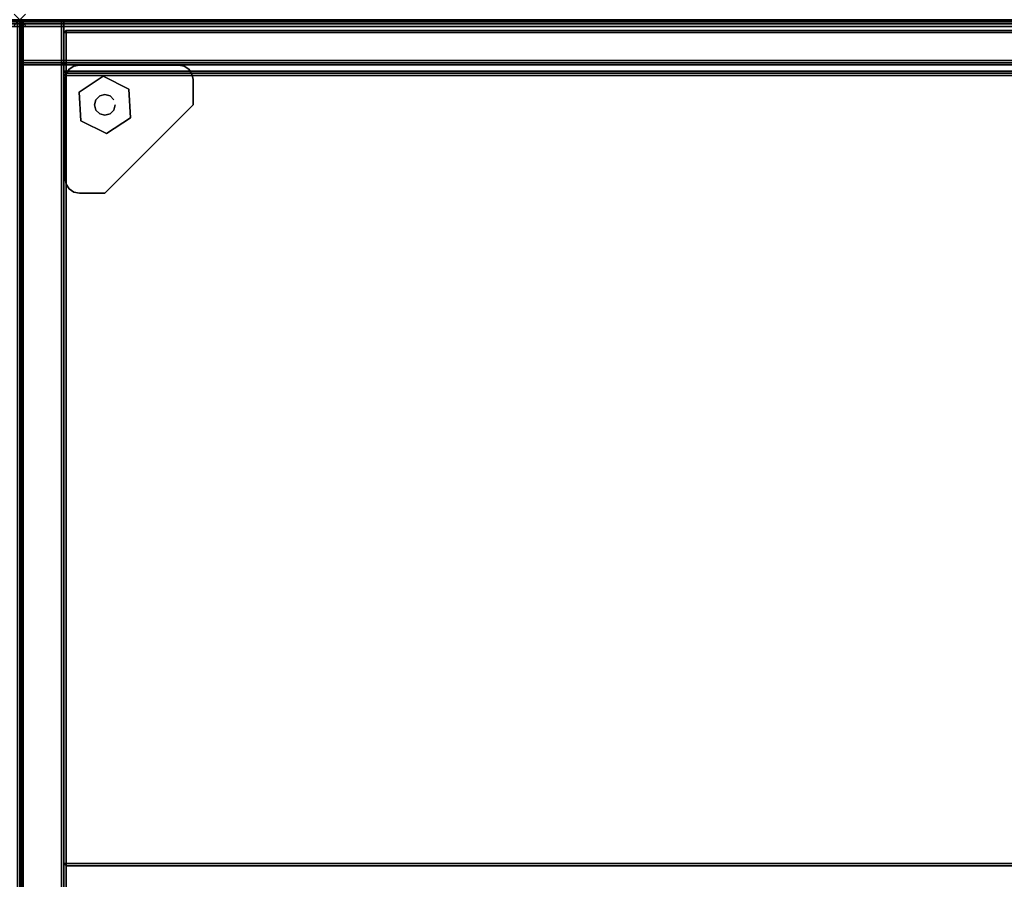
# Model space of a CAD drawing. Header units: inches. Extents: x -28 to 347, y 450 to 546.
# Tile 24 of 30: x 311 to 328, y 531 to 546. Entities that reach past the tile are written whole.
import ezdxf
from ezdxf.enums import TextEntityAlignment as Align

# ---------------------------------------------------------------- set-up
doc = ezdxf.new("R2010")
doc.units = ezdxf.units.IN
doc.header["$MEASUREMENT"] = 0
doc.header["$PDMODE"] = 3
doc.header["$PDSIZE"] = 0.1
for name, color, linetype in [('A-FURN-3-BE_HOLD-BKCASE-BOTTOM-WOOD-TRIM-VERTICAL', 37, 'Continuous'), ('A-FURN-3-BE_HOLD-CRED-BACK-WOOD-TRIM-HORIZONTAL', 37, 'Continuous'), ('A-FURN-3-BE_HOLD-CRED-BACK-WOOD-TRIM-VERTICAL', 37, 'Continuous'), ('A-FURN-3-BE_HOLD-CRED-BACK-WOOD-VERTICAL', 33, 'Continuous'), ('A-FURN-3-BE_HOLD-CRED-BOTTOM-WOOD-HORIZONTAL', 33, 'Continuous'), ('A-FURN-3-BE_HOLD-CRED-BOTTOM-WOOD-TRIM-HORIZONTAL', 37, 'Continuous'), ('A-FURN-3-BE_HOLD-CRED-BOTTOM-WOOD-TRIM-VERTICAL', 37, 'Continuous'), ('A-FURN-3-BE_HOLD-CRED-SHELF-METAL', 253, 'Continuous'), ('A-FURN-3-BE_HOLD-CRED-SIDE-WOOD-TRIM-HORIZONTAL', 37, 'Continuous'), ('A-FURN-3-BE_HOLD-CRED-SIDE-WOOD-TRIM-VERTICAL', 37, 'Continuous'), ('A-FURN-3-BE_HOLD-CRED-SIDE-WOOD-VERTICAL', 33, 'Continuous'), ('A-FURN-3-BE_HOLD-CRED-SUPPORT-GLIDE-METAL', 251, 'Continuous'), ('A-FURN-3-BE_HOLD-CRED-SUPPORT-PLASTIC', 251, 'Continuous'), ('A-FURN-3-BE_HOLD-CRED-TOP-FALSE', 251, 'Continuous'), ('A-FURN-3-BE_HOLD-STOR-BACK-WOOD-HORIZONTAL', 33, 'Continuous'), ('A-FURN-3-BE_HOLD-STOR-BACK-WOOD-TRIM-HORIZONTAL', 37, 'Continuous'), ('A-FURN-3-BE_HOLD-STOR-BACK-WOOD-TRIM-VERTICAL', 37, 'Continuous'), ('A-FURN-3-BE_HOLD-STOR-BOTTOM-WOOD-HORIZONTAL', 33, 'Continuous'), ('A-FURN-3-BE_HOLD-STOR-BOTTOM-WOOD-TRIM-HORIZONTAL', 37, 'Continuous'), ('A-FURN-3-BE_HOLD-STOR-BOTTOM-WOOD-TRIM-VERTICAL', 37, 'Continuous'), ('A-FURN-3-BE_HOLD-STOR-SHELF-WOOD-HORIZONTAL', 33, 'Continuous'), ('A-FURN-3-BE_HOLD-STOR-SHELF-WOOD-TRIM-HORIZONTAL', 33, 'Continuous'), ('A-FURN-3-BE_HOLD-STOR-SHELF-WOOD-TRIM-VERTICAL', 37, 'Continuous'), ('A-FURN-3-BE_HOLD-STOR-SIDE-WOOD-HORIZONTAL', 33, 'Continuous'), ('A-FURN-3-BE_HOLD-STOR-SIDE-WOOD-TRIM-HORIZONTAL', 37, 'Continuous'), ('A-FURN-3-BE_HOLD-STOR-SIDE-WOOD-TRIM-VERTICAL', 37, 'Continuous'), ('A-FURN-3-BE_HOLD-STOR-TOP-WOOD-HORIZONTAL', 33, 'Continuous'), ('A-FURN-3-BE_HOLD-STOR-TOP-WOOD-TRIM-HORIZONTAL', 37, 'Continuous'), ('A-FURN-3-BE_HOLD-STOR-TOP-WOOD-TRIM-VERTICAL', 37, 'Continuous'), ('A-FURN-3-NODE', 7, 'Continuous'), ('A-FURN-HAWORTH-ATT', 7, 'Continuous')]:
    doc.layers.add(name, color=color, linetype=linetype)

# ---------------------------------------------------------------- blocks, each defined once
blk = doc.blocks.new('BN28-1636-TNNRNNN-3D-3')
at = {"layer": 'A-FURN-3-BE_HOLD-STOR-BACK-WOOD-HORIZONTAL'}
for points, invisible_edges in [([(0.816, -0.188, 29.095), (0.816, -0.188, 56.169), (35.145, -0.188, 56.169), (35.145, -0.188, 29.095)], 1), ([(35.145, -0.943, 56.169), (0.816, -0.943, 56.169), (0.816, -0.943, 29.095), (35.145, -0.943, 29.095)], 2)]:
    blk.add_3dface(points, dxfattribs=dict(at, invisible_edges=invisible_edges))
at = {"layer": 'A-FURN-3-BE_HOLD-STOR-BACK-WOOD-TRIM-HORIZONTAL'}
for points in [[(35.145, -0.188, 29.095), (35.145, -0.228, 29.055), (0.816, -0.228, 29.055), (0.816, -0.188, 29.095)], [(0.816, -0.188, 56.169), (0.816, -0.228, 56.209), (35.145, -0.228, 56.209), (35.145, -0.188, 56.169)], [(35.145, -0.903, 56.209), (35.145, -0.228, 56.209), (0.816, -0.228, 56.209), (0.816, -0.903, 56.209)], [(0.816, -0.903, 29.055), (0.816, -0.228, 29.055), (35.145, -0.228, 29.055), (35.145, -0.903, 29.055)], [(0.816, -0.943, 29.095), (0.816, -0.903, 29.055), (35.145, -0.903, 29.055), (35.145, -0.943, 29.095)], [(35.145, -0.943, 56.169), (35.145, -0.903, 56.209), (0.816, -0.903, 56.209), (0.816, -0.943, 56.169)]]:
    blk.add_3dface(points, dxfattribs=at)
at = {"layer": 'A-FURN-3-BE_HOLD-STOR-BACK-WOOD-TRIM-VERTICAL'}
for points in [[(0.816, -0.228, 56.209), (0.816, -0.188, 56.169), (0.776, -0.228, 56.169)], [(0.816, -0.228, 29.055), (0.776, -0.228, 29.095), (0.816, -0.188, 29.095)], [(0.776, -0.228, 56.169), (0.816, -0.188, 56.169), (0.816, -0.188, 29.095), (0.776, -0.228, 29.095)], [(0.816, -0.228, 56.209), (0.776, -0.228, 56.169), (0.776, -0.903, 56.169), (0.816, -0.903, 56.209)], [(0.816, -0.903, 29.055), (0.776, -0.903, 29.095), (0.776, -0.228, 29.095), (0.816, -0.228, 29.055)], [(0.816, -0.903, 56.209), (0.776, -0.903, 56.169), (0.816, -0.943, 56.169)], [(0.816, -0.903, 29.055), (0.816, -0.943, 29.095), (0.776, -0.903, 29.095)], [(0.816, -0.943, 56.169), (0.776, -0.903, 56.169), (0.776, -0.903, 29.095), (0.816, -0.943, 29.095)]]:
    blk.add_3dface(points, dxfattribs=at)
at = {"layer": 'A-FURN-3-BE_HOLD-STOR-BOTTOM-WOOD-HORIZONTAL'}
for points, invisible_edges in [([(0.816, -0.983, 29.055), (35.145, -0.983, 29.055), (35.145, -15.92, 29.055), (0.816, -15.92, 29.055)], 1), ([(35.145, -15.92, 29.805), (35.145, -0.983, 29.805), (0.816, -0.983, 29.805), (0.816, -15.92, 29.805)], 2)]:
    blk.add_3dface(points, dxfattribs=dict(at, invisible_edges=invisible_edges))
at = {"layer": 'A-FURN-3-BE_HOLD-STOR-BOTTOM-WOOD-TRIM-HORIZONTAL'}
for points in [[(35.145, -0.943, 29.095), (35.145, -0.983, 29.055), (0.816, -0.983, 29.055), (0.816, -0.943, 29.095)], [(0.816, -0.943, 29.095), (0.816, -0.943, 29.765), (35.145, -0.943, 29.765), (35.145, -0.943, 29.095)], [(35.145, -0.983, 29.805), (35.145, -0.943, 29.765), (0.816, -0.943, 29.765), (0.816, -0.983, 29.805)]]:
    blk.add_3dface(points, dxfattribs=at)
at = {"layer": 'A-FURN-3-BE_HOLD-STOR-BOTTOM-WOOD-TRIM-VERTICAL'}
for points in [[(0.776, -0.983, 29.765), (0.816, -0.943, 29.765), (0.816, -0.943, 29.095), (0.776, -0.983, 29.095)], [(0.776, -0.983, 29.095), (0.816, -0.943, 29.095), (0.816, -0.983, 29.055)], [(0.776, -0.983, 29.765), (0.816, -0.983, 29.805), (0.816, -0.943, 29.765)], [(0.816, -0.983, 29.805), (0.776, -0.983, 29.765), (0.776, -15.92, 29.765), (0.816, -15.92, 29.805)], [(0.816, -15.92, 29.055), (0.776, -15.92, 29.095), (0.776, -0.983, 29.095), (0.816, -0.983, 29.055)], [(0.776, -15.92, 29.095), (0.776, -15.92, 29.765), (0.776, -0.983, 29.765), (0.776, -0.983, 29.095)]]:
    blk.add_3dface(points, dxfattribs=at)
at = {"layer": 'A-FURN-3-BE_HOLD-STOR-SHELF-WOOD-HORIZONTAL', "invisible_edges": 5}
for points in [[(35.145, -0.983, 40.965), (0.816, -0.983, 40.965), (0.816, -14.845, 40.965), (35.145, -14.845, 40.965)], [(35.145, -14.845, 40.209), (0.816, -14.845, 40.209), (0.816, -0.983, 40.209), (35.145, -0.983, 40.209)]]:
    blk.add_3dface(points, dxfattribs=at)
at = {"layer": 'A-FURN-3-BE_HOLD-STOR-SHELF-WOOD-TRIM-HORIZONTAL'}
for points in [[(35.145, -0.943, 40.249), (35.145, -0.983, 40.209), (0.816, -0.983, 40.209), (0.816, -0.943, 40.249)], [(0.816, -0.943, 40.249), (0.816, -0.943, 40.925), (35.145, -0.943, 40.925), (35.145, -0.943, 40.249)], [(35.145, -0.983, 40.965), (35.145, -0.943, 40.925), (0.816, -0.943, 40.925), (0.816, -0.983, 40.965)], [(0.816, -14.885, 40.249), (0.816, -14.845, 40.209), (35.145, -14.845, 40.209), (35.145, -14.885, 40.249)], [(0.816, -14.845, 40.965), (0.816, -14.885, 40.925), (35.145, -14.885, 40.925), (35.145, -14.845, 40.965)], [(35.145, -14.885, 40.249), (35.145, -14.885, 40.925), (0.816, -14.885, 40.925), (0.816, -14.885, 40.249)]]:
    blk.add_3dface(points, dxfattribs=at)
at = {"layer": 'A-FURN-3-BE_HOLD-STOR-SHELF-WOOD-TRIM-VERTICAL'}
for points in [[(0.776, -0.983, 40.925), (0.816, -0.943, 40.925), (0.816, -0.943, 40.249), (0.776, -0.983, 40.249)], [(0.816, -0.983, 40.965), (0.816, -0.983, 40.965), (0.816, -0.943, 40.925), (0.776, -0.983, 40.925)], [(0.816, -0.943, 40.249), (0.816, -0.943, 40.249), (0.816, -0.983, 40.209), (0.776, -0.983, 40.249)], [(0.816, -0.983, 40.965), (0.816, -14.845, 40.965), (0.776, -14.845, 40.925), (0.776, -0.983, 40.925)], [(0.776, -14.845, 40.249), (0.776, -0.983, 40.249), (0.776, -0.983, 40.925), (0.776, -14.845, 40.925)], [(0.776, -0.983, 40.249), (0.776, -14.845, 40.249), (0.816, -14.845, 40.209), (0.816, -0.983, 40.209)], [(0.776, -14.845, 40.249), (0.816, -14.885, 40.249), (0.816, -14.885, 40.925), (0.776, -14.845, 40.925)], [(0.816, -14.845, 40.209), (0.816, -14.845, 40.209), (0.816, -14.885, 40.249), (0.776, -14.845, 40.249)], [(0.816, -14.885, 40.925), (0.816, -14.885, 40.925), (0.816, -14.845, 40.965), (0.776, -14.845, 40.925)]]:
    blk.add_3dface(points, dxfattribs=at)
at = {"layer": 'A-FURN-3-BE_HOLD-STOR-SIDE-WOOD-HORIZONTAL'}
for points, invisible_edges in [([(0.02, -15.912, 56.169), (0.02, -0.04, 56.169), (0.02, -0.04, 29.095), (0.02, -15.92, 29.095)], 2), ([(0.776, -0.04, 29.095), (0.776, -0.04, 56.169), (0.776, -15.912, 56.169), (0.776, -15.92, 29.095)], 1)]:
    blk.add_3dface(points, dxfattribs=dict(at, invisible_edges=invisible_edges))
at = {"layer": 'A-FURN-3-BE_HOLD-STOR-SIDE-WOOD-TRIM-HORIZONTAL'}
for points in [[(0.02, -0.04, 29.095), (0.06, -0.04, 29.055), (0.06, -15.92, 29.055), (0.02, -15.92, 29.095)], [(0.02, -15.912, 56.169), (0.06, -15.912, 56.209), (0.06, -0.04, 56.209), (0.02, -0.04, 56.169)], [(0.736, -0.04, 56.209), (0.06, -0.04, 56.209), (0.06, -15.912, 56.209), (0.736, -15.912, 56.209)], [(0.736, -15.92, 29.055), (0.06, -15.92, 29.055), (0.06, -0.04, 29.055), (0.736, -0.04, 29.055)], [(0.776, -15.92, 29.095), (0.736, -15.92, 29.055), (0.736, -0.04, 29.055), (0.776, -0.04, 29.095)], [(0.776, -0.04, 56.169), (0.736, -0.04, 56.209), (0.736, -15.912, 56.209), (0.776, -15.912, 56.169)]]:
    blk.add_3dface(points, dxfattribs=at)
at = {"layer": 'A-FURN-3-BE_HOLD-STOR-SIDE-WOOD-TRIM-VERTICAL'}
for points in [[(0.06, -0.04, 56.209), (0.06, 0, 56.169), (0.02, -0.04, 56.169)], [(0.06, -0.04, 29.055), (0.02, -0.04, 29.095), (0.06, 0, 29.095)], [(0.02, -0.04, 56.169), (0.06, 0, 56.169), (0.06, 0, 29.095), (0.02, -0.04, 29.095)], [(0.736, -0.04, 56.209), (0.736, 0, 56.169), (0.06, 0, 56.169), (0.06, -0.04, 56.209)], [(0.06, -0.04, 29.055), (0.06, 0, 29.095), (0.736, 0, 29.095), (0.736, -0.04, 29.055)], [(0.736, -0.04, 56.209), (0.776, -0.04, 56.169), (0.736, 0, 56.169)], [(0.736, -0.04, 29.055), (0.736, 0, 29.095), (0.776, -0.04, 29.095)], [(0.736, 0, 56.169), (0.776, -0.04, 56.169), (0.776, -0.04, 29.095), (0.736, 0, 29.095)]]:
    blk.add_3dface(points, dxfattribs=at)
at = {"layer": 'A-FURN-3-BE_HOLD-STOR-TOP-WOOD-HORIZONTAL', "invisible_edges": 5}
for points in [[(35.92, -0.04, 56.965), (0.04, -0.04, 56.965), (0.04, -15.92, 56.965), (35.92, -15.92, 56.965)], [(35.92, -15.92, 56.209), (0.04, -15.92, 56.209), (0.04, -0.04, 56.209), (35.92, -0.04, 56.209)]]:
    blk.add_3dface(points, dxfattribs=at)
at = {"layer": 'A-FURN-3-BE_HOLD-STOR-TOP-WOOD-TRIM-HORIZONTAL'}
for points in [[(35.92, 0, 56.249), (35.92, -0.04, 56.209), (0.04, -0.04, 56.209), (0.04, 0, 56.249)], [(0.04, 0, 56.249), (0.04, 0, 56.925), (35.92, 0, 56.925), (35.92, 0, 56.249)], [(35.92, -0.04, 56.965), (35.92, 0, 56.925), (0.04, 0, 56.925), (0.04, -0.04, 56.965)]]:
    blk.add_3dface(points, dxfattribs=at)
at = {"layer": 'A-FURN-3-BE_HOLD-STOR-TOP-WOOD-TRIM-VERTICAL'}
for points in [[(0, -0.04, 56.925), (0.04, 0, 56.925), (0.04, 0, 56.249), (0, -0.04, 56.249)], [(0.04, -0.04, 56.965), (0.04, -0.04, 56.965), (0.04, 0, 56.925), (0, -0.04, 56.925)], [(0.04, 0, 56.249), (0.04, 0, 56.249), (0.04, -0.04, 56.209), (0, -0.04, 56.249)], [(0.04, -15.92, 56.209), (0, -15.92, 56.249), (0, -0.04, 56.249), (0.04, -0.04, 56.209)], [(0.04, -0.04, 56.965), (0, -0.04, 56.925), (0, -15.92, 56.925), (0.04, -15.92, 56.965)], [(0, -0.04, 56.925), (0, -0.04, 56.249), (0, -15.92, 56.249), (0, -15.92, 56.925)]]:
    blk.add_3dface(points, dxfattribs=at)
at = {"layer": 'A-FURN-3-NODE'}
blk.add_point((0, 0), dxfattribs=at)
at = {"layer": 'A-FURN-HAWORTH-ATT', "flags": 1}
for tag, p in [('HAWMC', (0, 0)), ('HAWPN', (0, -0.167)), ('HAWSN', (0, -0.333))]:
    blk.add_attdef(tag, text='', height=0.1, dxfattribs=at).set_placement(p, align=Align.TOP_CENTER)
blk = doc.blocks.new('BMBL-24A8-JYJYS-1HG-3D-3')
at = {"layer": 'A-FURN-3-BE_HOLD-STOR-TOP-WOOD-HORIZONTAL'}
for points in [[(0.04, -0.118, 22.53), (0.04, -23.562, 22.53), (107.93, -23.562, 22.53), (107.93, -0.118, 22.53)], [(107.93, -0.118, 21.35), (107.93, -23.562, 21.35), (0.04, -23.562, 21.35), (0.04, -0.118, 21.35)]]:
    blk.add_3dface(points, dxfattribs=at)
at = {"layer": 'A-FURN-HAWORTH-ATT', "flags": 1}
for tag, p in [('HAWMC', (0, 0)), ('HAWPN', (0, -0.167)), ('HAWSN', (0, -0.333))]:
    blk.add_attdef(tag, text='', height=0.1, dxfattribs=at).set_placement(p, align=Align.TOP_CENTER)
at = {"layer": 'A-FURN-3-BE_HOLD-STOR-TOP-WOOD-TRIM-HORIZONTAL'}
mesh = blk.add_polymesh((4, 10), dxfattribs=at)
for k, corner in enumerate([(0, -0.118, 21.39), (0, -0.088, 21.396), (0, -0.063, 21.413), (0, -0.046, 21.438), (0, -0.04, 21.468), (0, -0.04, 22.412), (0, -0.046, 22.442), (0, -0.063, 22.467), (0, -0.088, 22.484), (0, -0.118, 22.49), (0.04, -0.118, 21.35), (0.04, -0.073, 21.359), (0.04, -0.035, 21.385), (0.04, -0.009, 21.423), (0.04, 0, 21.468), (0.04, 0, 22.412), (0.04, -0.009, 22.457), (0.04, -0.035, 22.495), (0.04, -0.073, 22.521), (0.04, -0.118, 22.53), (107.93, -0.118, 21.35), (107.93, -0.073, 21.359), (107.93, -0.035, 21.385), (107.93, -0.009, 21.423), (107.93, 0, 21.468), (107.93, 0, 22.412), (107.93, -0.009, 22.457), (107.93, -0.035, 22.495), (107.93, -0.073, 22.521), (107.93, -0.118, 22.53), (107.97, -0.118, 21.39), (107.97, -0.088, 21.396), (107.97, -0.063, 21.413), (107.97, -0.046, 21.438), (107.97, -0.04, 21.468), (107.97, -0.04, 22.412), (107.97, -0.046, 22.442), (107.97, -0.063, 22.467), (107.97, -0.088, 22.484), (107.97, -0.118, 22.49)]):
    mesh.set_mesh_vertex(divmod(k, 10), corner)
blk = doc.blocks.new('BB28N-2436-TTPNN-WITH-GLIDES-3D-3')
at = {"layer": 'A-FURN-3-BE_HOLD-BKCASE-BOTTOM-WOOD-TRIM-VERTICAL'}
for points in [[(35.96, -0.04, 0.63), (35.92, 0, 0.63), (35.92, 0, 1.3), (35.96, -0.04, 1.3)], [(35.96, -0.04, 1.3), (35.92, 0, 1.3), (35.92, -0.04, 1.34)], [(35.96, -0.04, 0.63), (35.92, -0.04, 0.59), (35.92, 0, 0.63)], [(35.92, -0.04, 0.59), (35.96, -0.04, 0.63), (35.96, -23.6, 0.63), (35.92, -23.6, 0.59)], [(35.92, -23.6, 1.34), (35.96, -23.6, 1.3), (35.96, -0.04, 1.3), (35.92, -0.04, 1.34)], [(35.96, -23.6, 1.3), (35.96, -23.6, 0.63), (35.96, -0.04, 0.63), (35.96, -0.04, 1.3)]]:
    blk.add_3dface(points, dxfattribs=at)
at = {"layer": 'A-FURN-3-NODE'}
blk.add_point((35.96, 0), dxfattribs=at)
at = {"layer": 'A-FURN-HAWORTH-ATT', "flags": 1}
for tag, p in [('HAWMC', (0, 0)), ('HAWPN', (0, -0.167)), ('HAWSN', (0, -0.333))]:
    blk.add_attdef(tag, text='', height=0.1, dxfattribs=at).set_placement(p, align=Align.TOP_CENTER)
blk = doc.blocks.new('BCSR-2436-TTNPGNSNYR-WITH-GLIDES-3D-3')
at = {"layer": 'A-FURN-3-BE_HOLD-CRED-BACK-WOOD-TRIM-HORIZONTAL'}
for points in [[(35.9, 0, 1.38), (35.9, -0.04, 1.34), (0.06, -0.04, 1.34), (0.06, 0, 1.38)], [(0.06, 0, 27.907), (0.06, -0.04, 27.947), (35.9, -0.04, 27.947), (35.9, 0, 27.907)], [(35.9, -0.716, 27.947), (35.9, -0.04, 27.947), (0.06, -0.04, 27.947), (0.06, -0.716, 27.947)], [(0.06, -0.756, 1.38), (0.06, -0.716, 1.34), (35.9, -0.716, 1.34), (35.9, -0.756, 1.38)], [(35.9, -0.756, 27.907), (35.9, -0.716, 27.947), (0.06, -0.716, 27.947), (0.06, -0.756, 27.907)]]:
    blk.add_3dface(points, dxfattribs=at)
at = {"layer": 'A-FURN-3-BE_HOLD-CRED-BACK-WOOD-TRIM-VERTICAL'}
for points in [[(0.02, -0.04, 1.38), (0.02, -0.04, 1.38), (0.06, 0, 1.38), (0.06, -0.04, 1.34)], [(0.06, 0, 27.907), (0.06, 0, 27.907), (0.02, -0.04, 27.907), (0.06, -0.04, 27.947)], [(0.02, -0.04, 27.907), (0.06, 0, 27.907), (0.06, 0, 1.38), (0.02, -0.04, 1.38)], [(0.06, -0.716, 1.34), (0.02, -0.716, 1.38), (0.02, -0.04, 1.38), (0.06, -0.04, 1.34)], [(0.06, -0.04, 27.947), (0.02, -0.04, 27.907), (0.02, -0.716, 27.907), (0.06, -0.716, 27.947)], [(0.06, -0.756, 1.38), (0.06, -0.756, 1.38), (0.02, -0.716, 1.38), (0.06, -0.716, 1.34)], [(0.02, -0.716, 27.907), (0.02, -0.716, 27.907), (0.06, -0.756, 27.907), (0.06, -0.716, 27.947)], [(0.06, -0.756, 27.907), (0.02, -0.716, 27.907), (0.02, -0.716, 1.38), (0.06, -0.756, 1.38)]]:
    blk.add_3dface(points, dxfattribs=at)
at = {"layer": 'A-FURN-3-BE_HOLD-CRED-BACK-WOOD-VERTICAL'}
for points in [[(35.9, 0, 27.907), (35.9, 0, 1.38), (0.06, 0, 1.38), (0.06, 0, 27.907)], [(0.06, -0.756, 27.907), (0.06, -0.756, 1.38), (35.9, -0.756, 1.38), (35.9, -0.756, 27.907)]]:
    blk.add_3dface(points, dxfattribs=at)
at = {"layer": 'A-FURN-3-BE_HOLD-CRED-BOTTOM-WOOD-HORIZONTAL'}
for points, invisible_edges in [([(0.04, -23.6, 1.34), (2.147, -22.901, 1.346), (2.172, -22.856, 1.346), (0.04, -0.04, 1.34)], 5), ([(0.04, -0.04, 1.34), (2.172, -22.856, 1.346), (2.215, -22.825, 1.346), (0.04, -0.04, 1.34)], 5), ([(0.04, -0.04, 1.34), (2.215, -22.825, 1.346), (2.266, -22.814, 1.346), (0.04, -0.04, 1.34)], 5), ([(35.92, -0.04, 1.34), (0.04, -0.04, 1.34), (2.266, -22.814, 1.346), (33.694, -22.814, 1.346)], 10), ([(35.92, -0.04, 0.59), (35.92, -23.6, 0.59), (0.04, -23.6, 0.59), (0.04, -0.04, 0.59)], 10)]:
    blk.add_3dface(points, dxfattribs=dict(at, invisible_edges=invisible_edges))
at = {"layer": 'A-FURN-3-BE_HOLD-CRED-BOTTOM-WOOD-TRIM-HORIZONTAL'}
for points in [[(35.92, 0, 0.63), (35.92, -0.04, 0.59), (0.04, -0.04, 0.59), (0.04, 0, 0.63)], [(0.04, 0, 0.63), (0.04, 0, 1.3), (35.92, 0, 1.3), (35.92, 0, 0.63)], [(35.92, -0.04, 1.34), (35.92, 0, 1.3), (0.04, 0, 1.3), (0.04, -0.04, 1.34)]]:
    blk.add_3dface(points, dxfattribs=at)
at = {"layer": 'A-FURN-3-BE_HOLD-CRED-BOTTOM-WOOD-TRIM-VERTICAL'}
for points in [[(0, -0.04, 1.3), (0.04, 0, 1.3), (0.04, 0, 0.63), (0, -0.04, 0.63)], [(0.04, -0.04, 1.34), (0.04, -0.04, 1.34), (0.04, 0, 1.3), (0, -0.04, 1.3)], [(0.04, 0, 0.63), (0.04, 0, 0.63), (0.04, -0.04, 0.59), (0, -0.04, 0.63)], [(0.04, -23.6, 0.59), (0, -23.6, 0.63), (0, -0.04, 0.63), (0.04, -0.04, 0.59)], [(0.04, -0.04, 1.34), (0, -0.04, 1.3), (0, -23.6, 1.3), (0.04, -23.6, 1.34)], [(0, -0.04, 1.3), (0, -0.04, 0.63), (0, -23.6, 0.63), (0, -23.6, 1.3)]]:
    blk.add_3dface(points, dxfattribs=at)
at = {"layer": 'A-FURN-3-BE_HOLD-CRED-SHELF-METAL'}
blk.add_3dface([(0.816, -0.796, 14.652), (0.816, -21.214, 14.652), (17.599, -21.214, 14.652), (17.599, -0.796, 14.652)], dxfattribs=at)
at = {"layer": 'A-FURN-3-BE_HOLD-CRED-SIDE-WOOD-TRIM-HORIZONTAL'}
for points in [[(0.02, -0.796, 1.38), (0.06, -0.796, 1.34), (0.06, -23.6, 1.34), (0.02, -23.6, 1.38)], [(0.02, -23.6, 27.925), (0.06, -23.6, 27.965), (0.06, -0.796, 27.965), (0.02, -0.796, 27.925)], [(0.06, -23.6, 27.965), (0.736, -23.6, 27.965), (0.736, -0.796, 27.965), (0.06, -0.796, 27.965)], [(0.776, -23.6, 1.38), (0.736, -23.6, 1.34), (0.736, -0.796, 1.34), (0.776, -0.796, 1.38)], [(0.776, -0.796, 27.925), (0.736, -0.796, 27.965), (0.736, -23.6, 27.965), (0.776, -23.6, 27.925)]]:
    blk.add_3dface(points, dxfattribs=at)
at = {"layer": 'A-FURN-3-BE_HOLD-CRED-SIDE-WOOD-TRIM-VERTICAL'}
for points in [[(0.02, -0.04, 27.907), (0.02, -0.04, 1.38), (0.02, -0.716, 1.38), (0.02, -0.716, 27.907)], [(0.06, -0.756, 27.925), (0.06, -0.756, 27.925), (0.02, -0.796, 27.925), (0.06, -0.796, 27.965)], [(0.02, -0.796, 1.38), (0.02, -0.796, 1.38), (0.06, -0.756, 1.38), (0.06, -0.796, 1.34)], [(0.06, -0.756, 1.38), (0.02, -0.796, 1.38), (0.02, -0.796, 27.925), (0.06, -0.756, 27.925)], [(0.736, -0.796, 27.965), (0.736, -0.756, 27.925), (0.06, -0.756, 27.925), (0.06, -0.796, 27.965)], [(0.06, -0.796, 1.34), (0.06, -0.756, 1.38), (0.736, -0.756, 1.38), (0.736, -0.796, 1.34)], [(0.06, -0.756, 27.925), (0.736, -0.756, 27.925), (0.736, -0.756, 1.38), (0.06, -0.756, 1.38)], [(0.776, -0.796, 27.925), (0.776, -0.796, 27.925), (0.736, -0.756, 27.925), (0.736, -0.796, 27.965)], [(0.736, -0.756, 1.38), (0.736, -0.756, 1.38), (0.776, -0.796, 1.38), (0.736, -0.796, 1.34)], [(0.776, -0.796, 1.38), (0.736, -0.756, 1.38), (0.736, -0.756, 27.925), (0.776, -0.796, 27.925)]]:
    blk.add_3dface(points, dxfattribs=at)
at = {"layer": 'A-FURN-3-BE_HOLD-CRED-SIDE-WOOD-VERTICAL'}
for points, invisible_edges in [([(0.02, -23.6, 1.38), (0.02, -23.6, 27.925), (0.02, -0.796, 27.925), (0.02, -0.796, 1.38)], 4), ([(0.776, -23.6, 1.38), (0.776, -0.796, 1.38), (0.776, -0.796, 27.925), (0.776, -23.6, 27.925)], 2)]:
    blk.add_3dface(points, dxfattribs=dict(at, invisible_edges=invisible_edges))
at = {"layer": 'A-FURN-3-BE_HOLD-CRED-SUPPORT-GLIDE-METAL'}
for points in [[(1.471, -0.996, 0.231), (1.471, -0.996), (1.049, -1.273), (1.049, -1.273, 0.231)], [(1.922, -1.223, 0.231), (1.922, -1.223), (1.471, -0.996), (1.471, -0.996, 0.231)], [(1.049, -1.273, 0.231), (1.049, -1.273), (1.078, -1.777), (1.078, -1.777, 0.231)], [(1.951, -1.727, 0.231), (1.951, -1.727), (1.922, -1.223), (1.922, -1.223, 0.231)], [(1.529, -2.004, 0.231), (1.529, -2.004), (1.951, -1.727), (1.951, -1.727, 0.231)], [(1.078, -1.777, 0.231), (1.078, -1.777), (1.529, -2.004), (1.529, -2.004, 0.231)]]:
    blk.add_3dface(points, dxfattribs=at)
for points, invisible_edges in [([(1.078, -1.777, 0.231), (1.922, -1.223, 0.231), (1.471, -0.996, 0.231), (1.049, -1.273, 0.231)], 1), ([(1.049, -1.273), (1.471, -0.996), (1.922, -1.223), (1.078, -1.777)], 4), ([(1.529, -2.004, 0.231), (1.951, -1.727, 0.231), (1.922, -1.223, 0.231), (1.078, -1.777, 0.231)], 4), ([(1.078, -1.777), (1.922, -1.223), (1.951, -1.727), (1.529, -2.004)], 1)]:
    blk.add_3dface(points, dxfattribs=dict(at, invisible_edges=invisible_edges))
at = {"layer": 'A-FURN-3-BE_HOLD-CRED-SUPPORT-PLASTIC'}
for points, invisible_edges in [([(2.799, -0.799, 0.231), (2.896, -0.818, 0.231), (0.818, -2.896, 0.231), (0.799, -2.799, 0.231)], 10), ([(0.799, -2.799, 0.231), (0.799, -1.051, 0.231), (1.051, -0.799, 0.231), (2.799, -0.799, 0.231)], 10), ([(0.955, -0.818, 0.231), (1.051, -0.799, 0.231), (0.799, -1.051, 0.231), (0.818, -0.955, 0.231)], 10), ([(0.873, -2.977, 0.231), (0.818, -2.896, 0.231), (2.896, -0.818, 0.231), (2.977, -0.873, 0.231)], 10), ([(0.818, -0.955, 0.231), (0.818, -0.955, 0.231), (0.873, -0.873, 0.231), (0.955, -0.818, 0.231)], 8), ([(2.977, -0.873, 0.231), (3.032, -0.955, 0.231), (0.955, -3.032, 0.231), (0.873, -2.977, 0.231)], 10), ([(1.051, -3.051, 0.231), (0.955, -3.032, 0.231), (3.032, -0.955, 0.231), (3.051, -1.051, 0.231)], 10), ([(3.051, -1.051, 0.231), (3.051, -1.5, 0.231), (1.5, -3.051, 0.231), (1.051, -3.051, 0.231)], 8)]:
    blk.add_3dface(points, dxfattribs=dict(at, invisible_edges=invisible_edges))
blk.add_3dface([(1.5, -3.051, 0.59), (1.5, -3.051, 0.231), (3.051, -1.5, 0.231), (3.051, -1.5, 0.59)], dxfattribs=at)
at = {"layer": 'A-FURN-3-BE_HOLD-CRED-TOP-FALSE'}
for points in [[(0.776, -0.796, 27.911), (0.816, -0.756, 27.911), (0.816, -0.756, 27.235), (0.776, -0.796, 27.235)], [(0.816, -0.796, 27.951), (0.816, -0.796, 27.951), (0.816, -0.756, 27.911), (0.776, -0.796, 27.911)], [(0.816, -0.756, 27.235), (0.816, -0.756, 27.235), (0.816, -0.796, 27.195), (0.776, -0.796, 27.235)], [(0.816, -21.475, 27.195), (0.776, -21.475, 27.235), (0.776, -0.796, 27.235), (0.816, -0.796, 27.195)], [(0.816, -0.796, 27.951), (0.776, -0.796, 27.911), (0.776, -21.475, 27.911), (0.816, -21.475, 27.951)], [(35.144, -0.756, 27.235), (35.144, -0.796, 27.195), (0.816, -0.796, 27.195), (0.816, -0.756, 27.235)], [(0.816, -0.756, 27.235), (0.816, -0.756, 27.911), (35.144, -0.756, 27.911), (35.144, -0.756, 27.235)], [(35.144, -0.796, 27.951), (35.144, -0.756, 27.911), (0.816, -0.756, 27.911), (0.816, -0.796, 27.951)]]:
    blk.add_3dface(points, dxfattribs=at)
at = {"layer": 'A-FURN-3-BE_HOLD-CRED-TOP-FALSE', "invisible_edges": 5}
for points in [[(35.144, -0.796, 27.951), (0.816, -0.796, 27.951), (0.816, -21.475, 27.951), (35.144, -21.475, 27.951)], [(35.144, -21.475, 27.195), (0.816, -21.475, 27.195), (0.816, -0.796, 27.195), (35.144, -0.796, 27.195)]]:
    blk.add_3dface(points, dxfattribs=at)
at = {"layer": 'A-FURN-3-NODE'}
blk.add_point((0, 0), dxfattribs=at)
at = {"layer": 'A-FURN-HAWORTH-ATT', "flags": 1}
for tag, p in [('HAWMC', (0, 0)), ('HAWPN', (0, -0.167)), ('HAWSN', (0, -0.333))]:
    blk.add_attdef(tag, text='', height=0.1, dxfattribs=at).set_placement(p, align=Align.TOP_CENTER)
at = {"layer": 'A-FURN-3-BE_HOLD-CRED-SUPPORT-GLIDE-METAL'}
mesh = blk.add_polymesh((2, 12), dxfattribs=dict(at, n_close=True))
for k, corner in enumerate([(1.658, -1.409, 0.231), (1.591, -1.342, 0.231), (1.5, -1.318, 0.231), (1.409, -1.342, 0.231), (1.342, -1.409, 0.231), (1.318, -1.5, 0.231), (1.342, -1.591, 0.231), (1.409, -1.658, 0.231), (1.5, -1.682, 0.231), (1.591, -1.658, 0.231), (1.658, -1.591, 0.231), (1.682, -1.5, 0.231), (1.658, -1.409, 0.455), (1.591, -1.342, 0.455), (1.5, -1.318, 0.455), (1.409, -1.342, 0.455), (1.342, -1.409, 0.455), (1.318, -1.5, 0.455), (1.342, -1.591, 0.455), (1.409, -1.658, 0.455), (1.5, -1.682, 0.455), (1.591, -1.658, 0.455), (1.658, -1.591, 0.455), (1.682, -1.5, 0.455)]):
    mesh.set_mesh_vertex(divmod(k, 12), corner)
at = {"layer": 'A-FURN-3-BE_HOLD-CRED-SUPPORT-PLASTIC'}
mesh = blk.add_polymesh((2, 17), dxfattribs=at)
for k, corner in enumerate([(1.5, -3.051, 0.59), (1.051, -3.051, 0.59), (0.955, -3.032, 0.59), (0.873, -2.977, 0.59), (0.818, -2.896, 0.59), (0.799, -2.799, 0.59), (0.799, -1.051, 0.59), (0.818, -0.955, 0.59), (0.873, -0.873, 0.59), (0.955, -0.818, 0.59), (1.051, -0.799, 0.59), (2.799, -0.799, 0.59), (2.896, -0.818, 0.59), (2.977, -0.873, 0.59), (3.032, -0.955, 0.59), (3.051, -1.051, 0.59), (3.051, -1.5, 0.59), (1.5, -3.051, 0.231), (1.051, -3.051, 0.231), (0.955, -3.032, 0.231), (0.873, -2.977, 0.231), (0.818, -2.896, 0.231), (0.799, -2.799, 0.231), (0.799, -1.051, 0.231), (0.818, -0.955, 0.231), (0.873, -0.873, 0.231), (0.955, -0.818, 0.231), (1.051, -0.799, 0.231), (2.799, -0.799, 0.231), (2.896, -0.818, 0.231), (2.977, -0.873, 0.231), (3.032, -0.955, 0.231), (3.051, -1.051, 0.231), (3.051, -1.5, 0.231)]):
    mesh.set_mesh_vertex(divmod(k, 17), corner)

msp = doc.modelspace()

# ---------------------------------------------------------------- block references
for name, p in [('BMBL-24A8-JYJYS-1HG-3D-3', (238.863, 545.652)), ('BB28N-2436-TTPNN-WITH-GLIDES-3D-3', (274.823, 545.652)), ('BN28-1636-TNNRNNN-3D-3', (310.783, 545.652)), ('BCSR-2436-TTNPGNSNYR-WITH-GLIDES-3D-3', (310.783, 545.652))]:
    msp.add_blockref(name, p)

doc.saveas('drawing.dxf')
